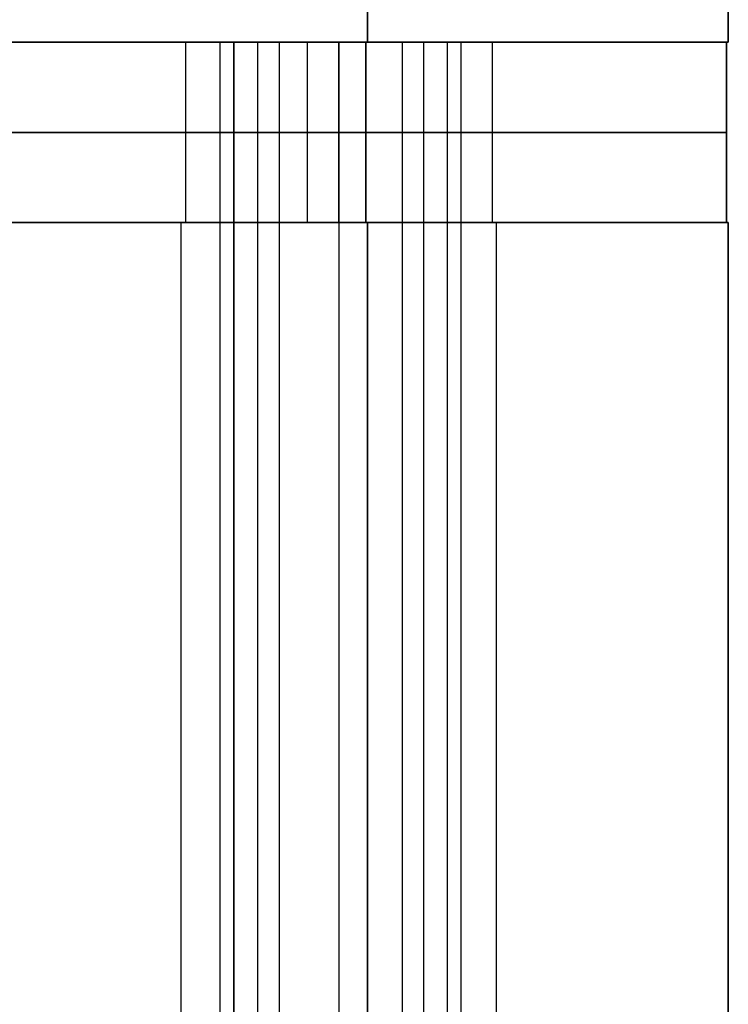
# Model space of a CAD drawing. Header units: millimetres. Extents: x -105 to 152, y -114 to 65.
# Tile 186 of 256: x 129.72 to 137.58, y -77.68 to -66.75. Entities that reach past the tile are written whole.
import ezdxf

# ---------------------------------------------------------------- set-up
doc = ezdxf.new("R2010")
doc.units = ezdxf.units.MM
doc.layers.add('Layer 01', color=7, linetype='Continuous', true_color=0x000000)

# ---------------------------------------------------------------- blocks, each defined once
blk = doc.blocks.new('Block 02')
at = {"layer": 'Layer 01'}
for p, q in [((137.576, -67, 18.5), (137.576, -58.913, 18.5)), ((133.576, -62.642, 18.5), (133.576, -67, 18.5)), ((132.092, -67, 4.721), (132.092, -95.7, 4.721)), ((132.355, -67, 2.616), (132.355, -95.7, 2.616)), ((132.595, -67, 31.864), (132.595, -95.7, 31.864)), ((137.576, -67, 18.5), (133.576, -67, 18.5)), ((133.958, -67, 34.536), (133.958, -95.7, 34.536)), ((134.197, -67, 4.984), (134.197, -95.7, 4.984)), ((134.612, -67, 32.519), (134.612, -95.7, 32.519))]:
    blk.add_line(p, q, dxfattribs=at)
at = {"layer": 'Layer 01', "extrusion": (3.09204e-29, 1, 1.46468e-44)}
blk.add_arc((-118.576, 18.5, -67), 15, 90, 270, dxfattribs=at)
at = {"layer": 'Layer 01', "extrusion": (1.16464e-16, -1, 1.49694e-16)}
blk.add_arc((133.276, 3.8, 67), 1.5, 142.1166, 322.1166, dxfattribs=at)
at = {"layer": 'Layer 01', "extrusion": (9.72565e-17, -1, 1.90706e-16)}
blk.add_arc((133.276, 33.2, 67), 1.5, 152.9792, 332.9792, dxfattribs=at)
at = {"layer": 'Layer 01', "extrusion": (-9.72565e-17, 1, -1.90706e-16)}
blk.add_arc((-133.276, 33.2, -67), 1.5, 27.0208, 207.0208, dxfattribs=at)
at = {"layer": 'Layer 01', "extrusion": (-1.16464e-16, 1, -1.49694e-16)}
blk.add_arc((-133.276, 3.8, -67), 1.5, 37.8834, 217.8834, dxfattribs=at)
at = {"layer": 'Layer 01', "extrusion": (0, -1, 0)}
for centre, start, end in [((133.576, 33.5, 67), 0, 90), ((133.576, 3.5, 67), 270, 360)]:
    blk.add_arc(centre, 4, start, end, dxfattribs=at)
at = {"layer": 'Layer 01'}
for points in [[(133.576, -57.596, -0.5), (133.576, -62.298, -0.5), (133.576, -67, -0.5)], [(133.576, -67, 37.5), (133.576, -62.298, 37.5), (133.576, -57.596, 37.5)], [(137.576, -67, 3.5), (137.576, -62.957, 3.5), (137.576, -58.913, 3.5)], [(137.576, -58.913, 33.5), (137.576, -62.957, 33.5), (137.576, -67, 33.5)], [(133.576, -67, -0.5), (118.576, -67, -0.5), (103.576, -67, -0.5)], [(103.576, -67, 37.5), (118.576, -67, 37.5), (133.576, -67, 37.5)], [(131.94, -95.7, 33.881), (131.94, -81.35, 33.881), (131.94, -67, 33.881)], [(132.092, -95.7, 4.721), (132.092, -81.35, 4.721), (132.092, -67, 4.721)], [(134.46, -67, 2.879), (134.46, -81.35, 2.879), (134.46, -95.7, 2.879)], [(134.612, -67, 32.519), (134.612, -81.35, 32.519), (134.612, -95.7, 32.519)], [(137.576, -67, 33.5), (137.576, -67, 18.5), (137.576, -67, 3.5)]]:
    blk.add_open_spline(points, degree=2, dxfattribs=at)

msp = doc.modelspace()

# ---------------------------------------------------------------- linework, layer by layer
at = {"layer": 'Layer 01'}
for p, q in [((131.556, -67, 3.78), (131.556, -69, 3.78)), ((131.556, -67, 33.18), (131.556, -69, 33.18)), ((132.906, -67, 18.48), (132.906, -69, 18.48)), ((137.556, -67, 18.48), (132.906, -67, 18.48)), ((134.956, -67, 33.18), (134.956, -69, 33.18)), ((134.956, -67, 3.78), (134.956, -69, 3.78)), ((137.556, -69, 18.48), (137.556, -67, 18.48)), ((133.556, -68, -0.52), (103.556, -68, -0.52)), ((133.556, -68, 37.48), (103.556, -68, 37.48)), ((137.556, -68, 33.48), (137.556, -68, 3.48)), ((137.556, -69, 18.48), (132.906, -69, 18.48)), ((133.256, -69, 5.57), (133.256, -89, 5.57)), ((133.256, -69, 34.93), (133.256, -89, 34.93)), ((133.256, -69, 31.43), (133.256, -89, 31.43)), ((133.256, -69, 2.07), (133.256, -89, 2.07)), ((137.576, -69, 18.5), (133.576, -69, 18.5)), ((137.576, -89, 18.5), (137.576, -69, 18.5))]:
    msp.add_line(p, q, dxfattribs=at)
at = {"layer": 'Layer 01', "extrusion": (-8.27116e-15, -1, -9.90303e-16)}
msp.add_arc((118.556, 18.48, 67), 14.35, 270, 90, dxfattribs=at)
at = {"layer": 'Layer 01', "extrusion": (8.27116e-15, 1, 0)}
for centre, start, end in [((-133.256, 3.78, -67), 270, 90), ((-133.256, 33.18, -67), 270, 90), ((-133.256, 3.78, -69), 270, 90), ((-133.256, 33.18, -69), 270, 90), ((-133.256, 33.18, -69), 90, 270), ((-133.256, 3.78, -69), 90, 270)]:
    msp.add_arc(centre, 1.7, start, end, dxfattribs=at)
at = {"layer": 'Layer 01', "extrusion": (-8.27116e-15, -1, 0)}
for centre in [(133.256, 33.18, 67), (133.256, 3.78, 67)]:
    msp.add_arc(centre, 1.7, 270, 90, dxfattribs=at)
at = {"layer": 'Layer 01', "extrusion": (-7.10543e-15, -1, -2.13163e-14)}
for centre in [(133.556, 3.48, 67), (133.556, 3.48, 69)]:
    msp.add_arc(centre, 4, 270, 360, dxfattribs=at)
at = {"layer": 'Layer 01', "extrusion": (-7.10543e-15, -1, 0)}
msp.add_arc((133.556, 33.48, 67), 4, 360, 90, dxfattribs=at)
at = {"layer": 'Layer 01', "extrusion": (0, -1, 0)}
for centre, radius, start, end in [((118.556, 18.48, 68), 14.35, 270, 90), ((133.256, 3.78, 68), 1.7, 90, 270), ((133.256, 33.18, 68), 1.7, 90, 270), ((133.256, 33.18, 68), 1.7, 270, 90), ((133.256, 3.78, 68), 1.7, 270, 90), ((133.556, 3.48, 68), 4, 270, 0), ((133.556, 33.48, 68), 4, 0, 90)]:
    msp.add_arc(centre, radius, start, end, dxfattribs=at)
at = {"layer": 'Layer 01', "extrusion": (4.73695e-16, -1, 1.11022e-16)}
msp.add_arc((118.576, 18.5, 69), 15, 0, 180, dxfattribs=at)
at = {"layer": 'Layer 01', "extrusion": (-4.73695e-16, 1, -1.11022e-16)}
msp.add_arc((-118.576, 18.5, -69), 15, 180, 0, dxfattribs=at)
at = {"layer": 'Layer 01', "extrusion": (8.27116e-15, 1, 9.90303e-16)}
msp.add_arc((-118.556, 18.48, -69), 14.35, 90, 270, dxfattribs=at)
at = {"layer": 'Layer 01', "extrusion": (4.06024e-15, -1, 1.11022e-16)}
for centre, start in [((133.256, 3.82, 69), 0), ((133.256, 33.18, 69), 360)]:
    msp.add_arc(centre, 1.75, start, 180, dxfattribs=at)
at = {"layer": 'Layer 01', "extrusion": (-4.06024e-15, 1, -1.11022e-16)}
for centre in [(-133.256, 33.18, -69), (-133.256, 3.82, -69)]:
    msp.add_arc(centre, 1.75, 180, 0, dxfattribs=at)
at = {"layer": 'Layer 01', "extrusion": (-7.76208e-15, -1, -6.56653e-16)}
msp.add_arc((133.556, 33.48, 69), 4, 0, 90, dxfattribs=at)
at = {"layer": 'Layer 01', "extrusion": (-3.55271e-15, -1, -3.55271e-15)}
msp.add_arc((133.576, 33.5, 69), 4, 0, 90, dxfattribs=at)
at = {"layer": 'Layer 01', "extrusion": (-3.55271e-15, -1, 1.22273e-29)}
msp.add_arc((133.576, 3.5, 69), 4, 270, 360, dxfattribs=at)
at = {"layer": 'Layer 01'}
for points in [[(103.556, -67, -0.52), (118.556, -67, -0.52), (133.556, -67, -0.52)], [(133.556, -67, 37.48), (118.556, -67, 37.48), (103.556, -67, 37.48)], [(133.256, -69, 31.48), (133.256, -68, 31.48), (133.256, -67, 31.48)], [(133.256, -67, 34.88), (133.256, -68, 34.88), (133.256, -69, 34.88)], [(133.256, -69, 2.08), (133.256, -68, 2.08), (133.256, -67, 2.08)], [(133.256, -67, 5.48), (133.256, -68, 5.48), (133.256, -69, 5.48)], [(133.556, -67, 37.48), (133.556, -68, 37.48), (133.556, -69, 37.48)], [(133.556, -69, -0.52), (133.556, -68, -0.52), (133.556, -67, -0.52)], [(137.556, -67, 3.48), (137.556, -67, 18.48), (137.556, -67, 33.48)], [(137.556, -69, 33.48), (137.556, -68, 33.48), (137.556, -67, 33.48)], [(137.556, -67, 3.48), (137.556, -68, 3.48), (137.556, -69, 3.48)], [(103.556, -69, -0.52), (118.556, -69, -0.52), (133.556, -69, -0.52)], [(133.556, -69, 37.48), (118.556, -69, 37.48), (103.556, -69, 37.48)], [(133.576, -69, -0.5), (118.576, -69, -0.5), (103.576, -69, -0.5)], [(103.576, -69, 37.5), (118.576, -69, 37.5), (133.576, -69, 37.5)], [(131.506, -69, 3.82), (131.506, -79, 3.82), (131.506, -89, 3.82)], [(131.506, -69, 33.18), (131.506, -79, 33.18), (131.506, -89, 33.18)], [(133.576, -89, 18.5), (133.576, -79, 18.5), (133.576, -69, 18.5)], [(133.576, -89, -0.5), (133.576, -79, -0.5), (133.576, -69, -0.5)], [(133.576, -69, 37.5), (133.576, -79, 37.5), (133.576, -89, 37.5)], [(135.006, -89, 3.82), (135.006, -79, 3.82), (135.006, -69, 3.82)], [(135.006, -89, 33.18), (135.006, -79, 33.18), (135.006, -69, 33.18)], [(137.556, -69, 3.48), (137.556, -69, 18.48), (137.556, -69, 33.48)], [(137.576, -69, 33.5), (137.576, -69, 18.5), (137.576, -69, 3.5)], [(137.576, -89, 33.5), (137.576, -79, 33.5), (137.576, -69, 33.5)], [(137.576, -69, 3.5), (137.576, -79, 3.5), (137.576, -89, 3.5)]]:
    msp.add_open_spline(points, degree=2, dxfattribs=at)

# ---------------------------------------------------------------- block references
msp.add_blockref('Block 02', (0, 0), dxfattribs=at)

doc.saveas('drawing.dxf')
